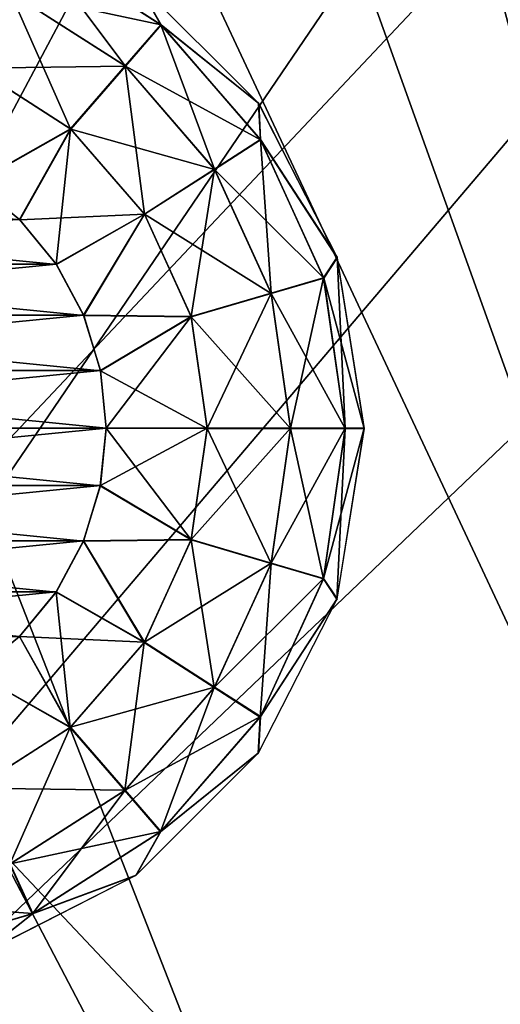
# Model space of a CAD drawing. Header units: millimetres. Extents: x -38 to 38, y -25 to 64.3.
# Tile 13 of 18: x 1.4 to 4.7, y 18.6 to 25.3. Entities that reach past the tile are written whole.
import ezdxf

# ---------------------------------------------------------------- set-up
doc = ezdxf.new("R2010")
doc.units = ezdxf.units.MM
doc.header["$LTSCALE"] = 41.718519
for name, color, linetype in [('3', 7, 'CONTINUOUS'), ('34', 7, 'CONTINUOUS'), ('35', 7, 'CONTINUOUS'), ('36', 7, 'CONTINUOUS'), ('37', 7, 'CONTINUOUS'), ('38', 7, 'CONTINUOUS'), ('39', 7, 'CONTINUOUS'), ('40', 7, 'CONTINUOUS'), ('41', 7, 'CONTINUOUS'), ('42', 7, 'CONTINUOUS'), ('43', 7, 'CONTINUOUS'), ('6', 7, 'CONTINUOUS')]:
    doc.layers.add(name, color=color, linetype=linetype)

msp = doc.modelspace()

# ---------------------------------------------------------------- linework, layer by layer
at = {"layer": '3', "color": 32, "linetype": 'Continuous', "true_color": 0xd1691f}
for points in [[(-8.9443, 30.5, 19), (-8.9443, 11.5, 19), (8.9443, 30.5, 19), (-8.9443, 30.5, 19)], [(-8.9443, 11.5, 19), (8.9443, 11.5, 19), (8.9443, 30.5, 19), (-8.9443, 11.5, 19)]]:
    msp.add_3dface(points, dxfattribs=at)
at = {"layer": '34', "linetype": 'Continuous'}
for points in [[(-1.3301, 28.3507, 20.5), (36.8245, 37.0244, 20.5), (4.461, 13.5502, 20.5), (-1.3301, 28.3507, 20.5)], [(36.8245, 37.0244, 20.5), (37.2846, 37.0205, 20.5), (4.461, 13.5502, 20.5), (36.8245, 37.0244, 20.5)], [(37.2846, 37.0205, 20.5), (37.6943, 36.8108, 20.5), (4.461, 13.5502, 20.5), (37.2846, 37.0205, 20.5)], [(37.6943, 36.8108, 20.5), (37.5934, 35.2123, 20.5), (4.461, 13.5502, 20.5), (37.6943, 36.8108, 20.5)], [(-7.3427, 15.7115, 20.5), (-1.3301, 28.3507, 20.5), (4.461, 13.5502, 20.5), (-7.3427, 15.7115, 20.5)]]:
    msp.add_3dface(points, dxfattribs=at)
at = {"layer": '35', "linetype": 'Continuous'}
for points in [[(-1.3301, 28.3507, 20.8), (4.461, 13.5502, 20.8), (36.8245, 37.0244, 20.8), (-1.3301, 28.3507, 20.8)], [(4.461, 13.5502, 20.8), (37.5934, 35.2123, 20.8), (36.8245, 37.0244, 20.8), (4.461, 13.5502, 20.8)], [(-2.9556, 27.7215, 20.8), (4.461, 13.5502, 20.8), (-1.3301, 28.3507, 20.8), (-2.9556, 27.7215, 20.8)], [(-4.3317, 26.6517, 20.8), (4.461, 13.5502, 20.8), (-2.9556, 27.7215, 20.8), (-4.3317, 26.6517, 20.8)], [(-5.3422, 25.2314, 20.8), (4.461, 13.5502, 20.8), (-4.3317, 26.6517, 20.8), (-5.3422, 25.2314, 20.8)], [(-5.9019, 23.5806, 20.8), (4.461, 13.5502, 20.8), (-5.3422, 25.2314, 20.8), (-5.9019, 23.5806, 20.8)], [(-7.3427, 15.7115, 20.8), (4.461, 13.5502, 20.8), (-5.9019, 23.5806, 20.8), (-7.3427, 15.7115, 20.8)]]:
    msp.add_3dface(points, dxfattribs=at)
at = {"layer": '36', "linetype": 'Continuous'}
for points in [[(7.3016, 15.6673, -20.5), (1.3653, 28.3426, -20.5), (-4.5149, 13.5773, -20.5), (7.3016, 15.6673, -20.5)], [(2.987, 27.7036, -20.5), (1.3653, 28.3426, -20.5), (7.3016, 15.6673, -20.5), (2.987, 27.7036, -20.5)], [(4.3567, 26.6255, -20.5), (2.987, 27.7036, -20.5), (7.3016, 15.6673, -20.5), (4.3567, 26.6255, -20.5)], [(5.3586, 25.1991, -20.5), (4.3567, 26.6255, -20.5), (7.3016, 15.6673, -20.5), (5.3586, 25.1991, -20.5)]]:
    msp.add_3dface(points, dxfattribs=at)
at = {"layer": '37', "linetype": 'Continuous'}
for points in [[(2.987, 27.7036, -20.8), (-4.5149, 13.5773, -20.8), (1.3653, 28.3426, -20.8), (2.987, 27.7036, -20.8)], [(4.3567, 26.6255, -20.8), (-4.5149, 13.5773, -20.8), (2.987, 27.7036, -20.8), (4.3567, 26.6255, -20.8)], [(5.3586, 25.1991, -20.8), (-4.5149, 13.5773, -20.8), (4.3567, 26.6255, -20.8), (5.3586, 25.1991, -20.8)], [(5.9083, 23.545, -20.8), (-4.5149, 13.5773, -20.8), (5.3586, 25.1991, -20.8), (5.9083, 23.545, -20.8)], [(7.3016, 15.6673, -20.8), (-4.5149, 13.5773, -20.8), (5.9083, 23.545, -20.8), (7.3016, 15.6673, -20.8)]]:
    msp.add_3dface(points, dxfattribs=at)
at = {"layer": '38', "linetype": 'Continuous'}
for points in [[(2.1291, 24.9571, 22.6282), (1.5045, 25.7943, 22.0084), (1.3506, 25.4574, 22.6282), (2.1291, 24.9571, 22.6282)], [(2.3716, 25.237, 22.0084), (2.2042, 25.5338, 21.3), (1.5045, 25.7943, 22.0084), (2.3716, 25.237, 22.0084)], [(2.3716, 25.237, 22.0084), (1.5045, 25.7943, 22.0084), (2.1291, 24.9571, 22.6282), (2.3716, 25.237, 22.0084)], [(3.0338, 24.7042, 21.3), (2.2042, 25.5338, 21.3), (2.3716, 25.237, 22.0084), (3.0338, 24.7042, 21.3)], [(1.7592, 24.5302, 23.078), (1.3506, 25.4574, 22.6282), (1.1159, 24.9436, 23.078), (1.7592, 24.5302, 23.078)], [(2.1291, 24.9571, 22.6282), (1.3506, 25.4574, 22.6282), (1.7592, 24.5302, 23.078), (2.1291, 24.9571, 22.6282)], [(2.7351, 24.2577, 22.6282), (2.3716, 25.237, 22.0084), (2.1291, 24.9571, 22.6282), (2.7351, 24.2577, 22.6282)], [(3.0467, 24.458, 22.0084), (3.0338, 24.7042, 21.3), (2.3716, 25.237, 22.0084), (3.0467, 24.458, 22.0084)], [(3.0467, 24.458, 22.0084), (2.3716, 25.237, 22.0084), (2.7351, 24.2577, 22.6282), (3.0467, 24.458, 22.0084)], [(1.7592, 24.5302, 23.078), (1.1159, 24.9436, 23.078), (1.111, 24.163, 23.3), (1.7592, 24.5302, 23.078)], [(2.2599, 23.9523, 23.078), (2.1291, 24.9571, 22.6282), (1.7592, 24.5302, 23.078), (2.2599, 23.9523, 23.078)], [(2.7351, 24.2577, 22.6282), (2.1291, 24.9571, 22.6282), (2.2599, 23.9523, 23.078), (2.7351, 24.2577, 22.6282)], [(3.5665, 23.6588, 21.3), (3.0338, 24.7042, 21.3), (3.0467, 24.458, 22.0084), (3.5665, 23.6588, 21.3)], [(1.4142, 23.9142, 23.3), (1.7592, 24.5302, 23.078), (1.111, 24.163, 23.3), (1.4142, 23.9142, 23.3)], [(1.663, 23.611, 23.3), (1.7592, 24.5302, 23.078), (1.4142, 23.9142, 23.3), (1.663, 23.611, 23.3)], [(2.2599, 23.9523, 23.078), (1.7592, 24.5302, 23.078), (1.663, 23.611, 23.3), (2.2599, 23.9523, 23.078)], [(3.1195, 23.416, 22.6282), (3.0467, 24.458, 22.0084), (2.7351, 24.2577, 22.6282), (3.1195, 23.416, 22.6282)], [(3.4749, 23.5203, 22.0084), (3.5665, 23.6588, 21.3), (3.0467, 24.458, 22.0084), (3.4749, 23.5203, 22.0084)], [(3.4749, 23.5203, 22.0084), (3.0467, 24.458, 22.0084), (3.1195, 23.416, 22.6282), (3.4749, 23.5203, 22.0084)], [(2.5775, 23.2568, 23.078), (2.7351, 24.2577, 22.6282), (2.2599, 23.9523, 23.078), (2.5775, 23.2568, 23.078)], [(3.1195, 23.416, 22.6282), (2.7351, 24.2577, 22.6282), (2.5775, 23.2568, 23.078), (3.1195, 23.416, 22.6282)], [(1.8478, 23.2652, 23.3), (2.2599, 23.9523, 23.078), (1.663, 23.611, 23.3), (1.8478, 23.2652, 23.3)], [(2.5775, 23.2568, 23.078), (2.2599, 23.9523, 23.078), (1.8478, 23.2652, 23.3), (2.5775, 23.2568, 23.078)], [(3.6216, 22.5, 22.0084), (3.5665, 23.6588, 21.3), (3.4749, 23.5203, 22.0084), (3.6216, 22.5, 22.0084)], [(3.75, 22.5, 21.3), (3.5665, 23.6588, 21.3), (3.6216, 22.5, 22.0084), (3.75, 22.5, 21.3)], [(3.2512, 22.5, 22.6282), (3.4749, 23.5203, 22.0084), (3.1195, 23.416, 22.6282), (3.2512, 22.5, 22.6282)], [(3.6216, 22.5, 22.0084), (3.4749, 23.5203, 22.0084), (3.2512, 22.5, 22.6282), (3.6216, 22.5, 22.0084)], [(2.6863, 22.5, 23.078), (3.1195, 23.416, 22.6282), (2.5775, 23.2568, 23.078), (2.6863, 22.5, 23.078)], [(3.2512, 22.5, 22.6282), (3.1195, 23.416, 22.6282), (2.6863, 22.5, 23.078), (3.2512, 22.5, 22.6282)], [(1.9616, 22.89, 23.3), (2.5775, 23.2568, 23.078), (1.8478, 23.2652, 23.3), (1.9616, 22.89, 23.3)], [(2, 22.5, 23.3), (2.5775, 23.2568, 23.078), (1.9616, 22.89, 23.3), (2, 22.5, 23.3)], [(2.6863, 22.5, 23.078), (2.5775, 23.2568, 23.078), (2, 22.5, 23.3), (2.6863, 22.5, 23.078)]]:
    msp.add_3dface(points, dxfattribs=at)
at = {"layer": '39', "linetype": 'Continuous'}
for points in [[(1.663, 23.611, 23.3), (1.4142, 23.9142, 23.3), (-1.663, 23.611, 23.3), (1.663, 23.611, 23.3)], [(1.663, 23.611, 23.3), (-1.663, 23.611, 23.3), (-1.8478, 23.2652, 23.3), (1.663, 23.611, 23.3)], [(1.8478, 23.2652, 23.3), (1.663, 23.611, 23.3), (-1.8478, 23.2652, 23.3), (1.8478, 23.2652, 23.3)], [(1.9616, 22.89, 23.3), (1.8478, 23.2652, 23.3), (-1.9616, 22.89, 23.3), (1.9616, 22.89, 23.3)], [(1.8478, 23.2652, 23.3), (-1.8478, 23.2652, 23.3), (-1.9616, 22.89, 23.3), (1.8478, 23.2652, 23.3)], [(-2, 22.5, 23.3), (2, 22.5, 23.3), (1.9616, 22.89, 23.3), (-2, 22.5, 23.3)], [(-2, 22.5, 23.3), (1.9616, 22.89, 23.3), (-1.9616, 22.89, 23.3), (-2, 22.5, 23.3)], [(2, 22.5, 23.3), (-2, 22.5, 23.3), (-1.9616, 22.11, 23.3), (2, 22.5, 23.3)], [(1.9616, 22.11, 23.3), (2, 22.5, 23.3), (-1.9616, 22.11, 23.3), (1.9616, 22.11, 23.3)], [(-1.8478, 21.7348, 23.3), (1.9616, 22.11, 23.3), (-1.9616, 22.11, 23.3), (-1.8478, 21.7348, 23.3)], [(1.8478, 21.7348, 23.3), (1.9616, 22.11, 23.3), (-1.8478, 21.7348, 23.3), (1.8478, 21.7348, 23.3)], [(-1.663, 21.389, 23.3), (1.8478, 21.7348, 23.3), (-1.8478, 21.7348, 23.3), (-1.663, 21.389, 23.3)], [(1.663, 21.389, 23.3), (1.8478, 21.7348, 23.3), (-1.663, 21.389, 23.3), (1.663, 21.389, 23.3)], [(-1.4142, 21.0858, 23.3), (1.663, 21.389, 23.3), (-1.663, 21.389, 23.3), (-1.4142, 21.0858, 23.3)], [(1.4142, 21.0858, 23.3), (1.663, 21.389, 23.3), (-1.4142, 21.0858, 23.3), (1.4142, 21.0858, 23.3)]]:
    msp.add_3dface(points, dxfattribs=at)
at = {"layer": '40', "linetype": 'Continuous'}
for points in [[(2.6863, 22.5, 23.078), (1.9616, 22.11, 23.3), (2.5775, 21.7432, 23.078), (2.6863, 22.5, 23.078)], [(2.6863, 22.5, 23.078), (2, 22.5, 23.3), (1.9616, 22.11, 23.3), (2.6863, 22.5, 23.078)], [(3.1195, 21.584, 22.6282), (3.2512, 22.5, 22.6282), (2.5775, 21.7432, 23.078), (3.1195, 21.584, 22.6282)], [(3.2512, 22.5, 22.6282), (2.6863, 22.5, 23.078), (2.5775, 21.7432, 23.078), (3.2512, 22.5, 22.6282)], [(3.4749, 21.4797, 22.0084), (3.6216, 22.5, 22.0084), (3.1195, 21.584, 22.6282), (3.4749, 21.4797, 22.0084)], [(3.6216, 22.5, 22.0084), (3.2512, 22.5, 22.6282), (3.1195, 21.584, 22.6282), (3.6216, 22.5, 22.0084)], [(3.75, 22.5, 21.3), (3.4749, 21.4797, 22.0084), (3.5665, 21.3412, 21.3), (3.75, 22.5, 21.3)], [(3.75, 22.5, 21.3), (3.6216, 22.5, 22.0084), (3.4749, 21.4797, 22.0084), (3.75, 22.5, 21.3)], [(1.9616, 22.11, 23.3), (1.8478, 21.7348, 23.3), (2.5775, 21.7432, 23.078), (1.9616, 22.11, 23.3)], [(1.8478, 21.7348, 23.3), (1.663, 21.389, 23.3), (2.2599, 21.0477, 23.078), (1.8478, 21.7348, 23.3)], [(1.8478, 21.7348, 23.3), (2.2599, 21.0477, 23.078), (2.5775, 21.7432, 23.078), (1.8478, 21.7348, 23.3)], [(2.2599, 21.0477, 23.078), (3.1195, 21.584, 22.6282), (2.5775, 21.7432, 23.078), (2.2599, 21.0477, 23.078)], [(2.7351, 20.7423, 22.6282), (3.1195, 21.584, 22.6282), (2.2599, 21.0477, 23.078), (2.7351, 20.7423, 22.6282)], [(2.7351, 20.7423, 22.6282), (3.4749, 21.4797, 22.0084), (3.1195, 21.584, 22.6282), (2.7351, 20.7423, 22.6282)], [(3.0467, 20.542, 22.0084), (3.4749, 21.4797, 22.0084), (2.7351, 20.7423, 22.6282), (3.0467, 20.542, 22.0084)], [(3.4749, 21.4797, 22.0084), (3.0467, 20.542, 22.0084), (3.5665, 21.3412, 21.3), (3.4749, 21.4797, 22.0084)], [(1.663, 21.389, 23.3), (1.4142, 21.0858, 23.3), (2.2599, 21.0477, 23.078), (1.663, 21.389, 23.3)], [(3.5665, 21.3412, 21.3), (3.0467, 20.542, 22.0084), (3.0338, 20.2958, 21.3), (3.5665, 21.3412, 21.3)], [(1.4142, 21.0858, 23.3), (1.111, 20.837, 23.3), (1.7592, 20.4698, 23.078), (1.4142, 21.0858, 23.3)], [(1.4142, 21.0858, 23.3), (1.7592, 20.4698, 23.078), (2.2599, 21.0477, 23.078), (1.4142, 21.0858, 23.3)], [(1.7592, 20.4698, 23.078), (2.7351, 20.7423, 22.6282), (2.2599, 21.0477, 23.078), (1.7592, 20.4698, 23.078)], [(1.111, 20.837, 23.3), (1.1159, 20.0564, 23.078), (1.7592, 20.4698, 23.078), (1.111, 20.837, 23.3)], [(2.1291, 20.0429, 22.6282), (2.7351, 20.7423, 22.6282), (1.7592, 20.4698, 23.078), (2.1291, 20.0429, 22.6282)], [(2.1291, 20.0429, 22.6282), (3.0467, 20.542, 22.0084), (2.7351, 20.7423, 22.6282), (2.1291, 20.0429, 22.6282)], [(2.3716, 19.763, 22.0084), (3.0467, 20.542, 22.0084), (2.1291, 20.0429, 22.6282), (2.3716, 19.763, 22.0084)], [(3.0467, 20.542, 22.0084), (2.3716, 19.763, 22.0084), (3.0338, 20.2958, 21.3), (3.0467, 20.542, 22.0084)], [(1.1159, 20.0564, 23.078), (2.1291, 20.0429, 22.6282), (1.7592, 20.4698, 23.078), (1.1159, 20.0564, 23.078)], [(3.0338, 20.2958, 21.3), (2.3716, 19.763, 22.0084), (2.2042, 19.4662, 21.3), (3.0338, 20.2958, 21.3)], [(1.3506, 19.5426, 22.6282), (2.1291, 20.0429, 22.6282), (1.1159, 20.0564, 23.078), (1.3506, 19.5426, 22.6282)], [(1.3506, 19.5426, 22.6282), (2.3716, 19.763, 22.0084), (2.1291, 20.0429, 22.6282), (1.3506, 19.5426, 22.6282)], [(1.5045, 19.2057, 22.0084), (2.3716, 19.763, 22.0084), (1.3506, 19.5426, 22.6282), (1.5045, 19.2057, 22.0084)], [(2.3716, 19.763, 22.0084), (1.5045, 19.2057, 22.0084), (2.2042, 19.4662, 21.3), (2.3716, 19.763, 22.0084)], [(0.4627, 19.2819, 22.6282), (1.5045, 19.2057, 22.0084), (1.3506, 19.5426, 22.6282), (0.4627, 19.2819, 22.6282)], [(2.2042, 19.4662, 21.3), (1.5045, 19.2057, 22.0084), (1.1588, 18.9335, 21.3), (2.2042, 19.4662, 21.3)], [(0.5154, 18.9153, 22.0084), (1.5045, 19.2057, 22.0084), (0.4627, 19.2819, 22.6282), (0.5154, 18.9153, 22.0084)], [(1.5045, 19.2057, 22.0084), (0.5154, 18.9153, 22.0084), (1.1588, 18.9335, 21.3), (1.5045, 19.2057, 22.0084)]]:
    msp.add_3dface(points, dxfattribs=at)
at = {"layer": '41', "linetype": 'Continuous'}
for points in [[(2, 22.4983, -23), (2.5769, 21.7409, -22.778), (1.9613, 22.1083, -23), (2, 22.4983, -23)], [(2.6863, 22.4977, -22.778), (2.5769, 21.7409, -22.778), (2, 22.4983, -23), (2.6863, 22.4977, -22.778)], [(2.6863, 22.4977, -22.778), (3.1187, 21.5813, -22.3282), (2.5769, 21.7409, -22.778), (2.6863, 22.4977, -22.778)], [(3.2512, 22.4972, -22.3282), (3.1187, 21.5813, -22.3282), (2.6863, 22.4977, -22.778), (3.2512, 22.4972, -22.3282)], [(3.2512, 22.4972, -22.3282), (3.474, 21.4767, -21.7084), (3.1187, 21.5813, -22.3282), (3.2512, 22.4972, -22.3282)], [(3.6216, 22.4969, -21.7084), (3.474, 21.4767, -21.7084), (3.2512, 22.4972, -22.3282), (3.6216, 22.4969, -21.7084)], [(3.6216, 22.4969, -21.7084), (3.5655, 21.3381, -21), (3.474, 21.4767, -21.7084), (3.6216, 22.4969, -21.7084)], [(3.75, 22.4968, -21), (3.5655, 21.3381, -21), (3.6216, 22.4969, -21.7084), (3.75, 22.4968, -21)], [(1.9613, 22.1083, -23), (2.5769, 21.7409, -22.778), (1.8471, 21.7332, -23), (1.9613, 22.1083, -23)], [(1.8471, 21.7332, -23), (2.2586, 21.0457, -22.778), (1.662, 21.3875, -23), (1.8471, 21.7332, -23)], [(2.5769, 21.7409, -22.778), (2.2586, 21.0457, -22.778), (1.8471, 21.7332, -23), (2.5769, 21.7409, -22.778)], [(2.5769, 21.7409, -22.778), (2.7336, 20.7399, -22.3282), (2.2586, 21.0457, -22.778), (2.5769, 21.7409, -22.778)], [(3.1187, 21.5813, -22.3282), (2.7336, 20.7399, -22.3282), (2.5769, 21.7409, -22.778), (3.1187, 21.5813, -22.3282)], [(3.1187, 21.5813, -22.3282), (3.045, 20.5394, -21.7084), (2.7336, 20.7399, -22.3282), (3.1187, 21.5813, -22.3282)], [(3.474, 21.4767, -21.7084), (3.045, 20.5394, -21.7084), (3.1187, 21.5813, -22.3282), (3.474, 21.4767, -21.7084)], [(3.474, 21.4767, -21.7084), (3.5655, 21.3381, -21), (3.045, 20.5394, -21.7084), (3.474, 21.4767, -21.7084)], [(1.662, 21.3875, -23), (1.7574, 20.4683, -22.778), (1.413, 21.0846, -23), (1.662, 21.3875, -23)], [(2.2586, 21.0457, -22.778), (1.7574, 20.4683, -22.778), (1.662, 21.3875, -23), (2.2586, 21.0457, -22.778)], [(3.5655, 21.3381, -21), (3.0319, 20.2932, -21), (3.045, 20.5394, -21.7084), (3.5655, 21.3381, -21)], [(1.413, 21.0846, -23), (1.7574, 20.4683, -22.778), (1.1096, 20.8361, -23), (1.413, 21.0846, -23)], [(2.2586, 21.0457, -22.778), (2.127, 20.0411, -22.3282), (1.7574, 20.4683, -22.778), (2.2586, 21.0457, -22.778)], [(2.7336, 20.7399, -22.3282), (2.127, 20.0411, -22.3282), (2.2586, 21.0457, -22.778), (2.7336, 20.7399, -22.3282)], [(1.7574, 20.4683, -22.778), (1.1138, 20.0555, -22.778), (1.1096, 20.8361, -23), (1.7574, 20.4683, -22.778)], [(2.7336, 20.7399, -22.3282), (2.3693, 19.761, -21.7084), (2.127, 20.0411, -22.3282), (2.7336, 20.7399, -22.3282)], [(3.045, 20.5394, -21.7084), (2.3693, 19.761, -21.7084), (2.7336, 20.7399, -22.3282), (3.045, 20.5394, -21.7084)], [(3.045, 20.5394, -21.7084), (3.0319, 20.2932, -21), (2.3693, 19.761, -21.7084), (3.045, 20.5394, -21.7084)], [(1.7574, 20.4683, -22.778), (1.3481, 19.5414, -22.3282), (1.1138, 20.0555, -22.778), (1.7574, 20.4683, -22.778)], [(2.127, 20.0411, -22.3282), (1.3481, 19.5414, -22.3282), (1.7574, 20.4683, -22.778), (2.127, 20.0411, -22.3282)], [(3.0319, 20.2932, -21), (2.2016, 19.4643, -21), (2.3693, 19.761, -21.7084), (3.0319, 20.2932, -21)], [(2.127, 20.0411, -22.3282), (1.5016, 19.2044, -21.7084), (1.3481, 19.5414, -22.3282), (2.127, 20.0411, -22.3282)], [(2.3693, 19.761, -21.7084), (1.5016, 19.2044, -21.7084), (2.127, 20.0411, -22.3282), (2.3693, 19.761, -21.7084)], [(2.3693, 19.761, -21.7084), (2.2016, 19.4643, -21), (1.5016, 19.2044, -21.7084), (2.3693, 19.761, -21.7084)], [(1.5016, 19.2044, -21.7084), (0.5123, 18.9148, -21.7084), (1.3481, 19.5414, -22.3282), (1.5016, 19.2044, -21.7084)], [(2.2016, 19.4643, -21), (1.1557, 18.9325, -21), (1.5016, 19.2044, -21.7084), (2.2016, 19.4643, -21)], [(1.5016, 19.2044, -21.7084), (1.1557, 18.9325, -21), (0.5123, 18.9148, -21.7084), (1.5016, 19.2044, -21.7084)]]:
    msp.add_3dface(points, dxfattribs=at)
at = {"layer": '42', "linetype": 'Continuous'}
for points in [[(-1.1096, 24.1639, -23), (1.4154, 23.913, -23), (-1.413, 23.9154, -23), (-1.1096, 24.1639, -23)], [(1.1125, 24.162, -23), (1.4154, 23.913, -23), (-1.1096, 24.1639, -23), (1.1125, 24.162, -23)], [(-1.413, 23.9154, -23), (1.6639, 23.6096, -23), (-1.662, 23.6125, -23), (-1.413, 23.9154, -23)], [(1.4154, 23.913, -23), (1.6639, 23.6096, -23), (-1.413, 23.9154, -23), (1.4154, 23.913, -23)], [(-1.662, 23.6125, -23), (1.8485, 23.2636, -23), (-1.8471, 23.2668, -23), (-1.662, 23.6125, -23)], [(1.6639, 23.6096, -23), (1.8485, 23.2636, -23), (-1.662, 23.6125, -23), (1.6639, 23.6096, -23)], [(-1.8471, 23.2668, -23), (1.9619, 22.8883, -23), (-1.9613, 22.8917, -23), (-1.8471, 23.2668, -23)], [(1.8485, 23.2636, -23), (1.9619, 22.8883, -23), (-1.8471, 23.2668, -23), (1.8485, 23.2636, -23)], [(2, 22.4983, -23), (-2, 22.5017, -23), (-1.9613, 22.8917, -23), (2, 22.4983, -23)], [(1.9619, 22.8883, -23), (2, 22.4983, -23), (-1.9613, 22.8917, -23), (1.9619, 22.8883, -23)], [(-2, 22.5017, -23), (2, 22.4983, -23), (1.9613, 22.1083, -23), (-2, 22.5017, -23)], [(-2, 22.5017, -23), (1.9613, 22.1083, -23), (-1.9619, 22.1117, -23), (-2, 22.5017, -23)], [(1.9613, 22.1083, -23), (1.8471, 21.7332, -23), (-1.9619, 22.1117, -23), (1.9613, 22.1083, -23)], [(1.8471, 21.7332, -23), (-1.8485, 21.7364, -23), (-1.9619, 22.1117, -23), (1.8471, 21.7332, -23)], [(1.662, 21.3875, -23), (-1.6639, 21.3904, -23), (-1.8485, 21.7364, -23), (1.662, 21.3875, -23)], [(1.8471, 21.7332, -23), (1.662, 21.3875, -23), (-1.8485, 21.7364, -23), (1.8471, 21.7332, -23)], [(1.662, 21.3875, -23), (1.413, 21.0846, -23), (-1.6639, 21.3904, -23), (1.662, 21.3875, -23)]]:
    msp.add_3dface(points, dxfattribs=at)
at = {"layer": '43', "linetype": 'Continuous'}
for points in [[(1.5073, 25.793, -21.7084), (2.374, 25.235, -21.7084), (1.3532, 25.4562, -22.3282), (1.5073, 25.793, -21.7084)], [(2.374, 25.235, -21.7084), (1.5073, 25.793, -21.7084), (2.2068, 25.5319, -21), (2.374, 25.235, -21.7084)], [(3.0357, 24.7016, -21), (2.374, 25.235, -21.7084), (2.2068, 25.5319, -21), (3.0357, 24.7016, -21)], [(1.3532, 25.4562, -22.3282), (2.1312, 24.9553, -22.3282), (1.1181, 24.9426, -22.778), (1.3532, 25.4562, -22.3282)], [(1.3532, 25.4562, -22.3282), (2.374, 25.235, -21.7084), (2.1312, 24.9553, -22.3282), (1.3532, 25.4562, -22.3282)], [(2.374, 25.235, -21.7084), (3.0483, 24.4553, -21.7084), (2.1312, 24.9553, -22.3282), (2.374, 25.235, -21.7084)], [(3.0483, 24.4553, -21.7084), (2.374, 25.235, -21.7084), (3.0357, 24.7016, -21), (3.0483, 24.4553, -21.7084)], [(1.1125, 24.162, -23), (1.1181, 24.9426, -22.778), (1.7609, 24.5287, -22.778), (1.1125, 24.162, -23)], [(1.1181, 24.9426, -22.778), (2.1312, 24.9553, -22.3282), (1.7609, 24.5287, -22.778), (1.1181, 24.9426, -22.778)], [(2.1312, 24.9553, -22.3282), (2.7366, 24.2554, -22.3282), (1.7609, 24.5287, -22.778), (2.1312, 24.9553, -22.3282)], [(2.1312, 24.9553, -22.3282), (3.0483, 24.4553, -21.7084), (2.7366, 24.2554, -22.3282), (2.1312, 24.9553, -22.3282)], [(3.5675, 23.6557, -21), (3.0483, 24.4553, -21.7084), (3.0357, 24.7016, -21), (3.5675, 23.6557, -21)], [(1.4154, 23.913, -23), (1.1125, 24.162, -23), (1.7609, 24.5287, -22.778), (1.4154, 23.913, -23)], [(1.4154, 23.913, -23), (1.7609, 24.5287, -22.778), (2.2611, 23.9504, -22.778), (1.4154, 23.913, -23)], [(1.7609, 24.5287, -22.778), (2.7366, 24.2554, -22.3282), (2.2611, 23.9504, -22.778), (1.7609, 24.5287, -22.778)], [(3.0483, 24.4553, -21.7084), (3.4758, 23.5173, -21.7084), (2.7366, 24.2554, -22.3282), (3.0483, 24.4553, -21.7084)], [(3.4758, 23.5173, -21.7084), (3.0483, 24.4553, -21.7084), (3.5675, 23.6557, -21), (3.4758, 23.5173, -21.7084)], [(2.7366, 24.2554, -22.3282), (3.1203, 23.4133, -22.3282), (2.2611, 23.9504, -22.778), (2.7366, 24.2554, -22.3282)], [(2.7366, 24.2554, -22.3282), (3.4758, 23.5173, -21.7084), (3.1203, 23.4133, -22.3282), (2.7366, 24.2554, -22.3282)], [(1.6639, 23.6096, -23), (1.4154, 23.913, -23), (2.2611, 23.9504, -22.778), (1.6639, 23.6096, -23)], [(1.8485, 23.2636, -23), (1.6639, 23.6096, -23), (2.2611, 23.9504, -22.778), (1.8485, 23.2636, -23)], [(1.8485, 23.2636, -23), (2.2611, 23.9504, -22.778), (2.5782, 23.2546, -22.778), (1.8485, 23.2636, -23)], [(2.2611, 23.9504, -22.778), (3.1203, 23.4133, -22.3282), (2.5782, 23.2546, -22.778), (2.2611, 23.9504, -22.778)], [(3.75, 22.4968, -21), (3.4758, 23.5173, -21.7084), (3.5675, 23.6557, -21), (3.75, 22.4968, -21)], [(3.4758, 23.5173, -21.7084), (3.6216, 22.4969, -21.7084), (3.1203, 23.4133, -22.3282), (3.4758, 23.5173, -21.7084)], [(3.75, 22.4968, -21), (3.6216, 22.4969, -21.7084), (3.4758, 23.5173, -21.7084), (3.75, 22.4968, -21)], [(3.1203, 23.4133, -22.3282), (3.2512, 22.4972, -22.3282), (2.5782, 23.2546, -22.778), (3.1203, 23.4133, -22.3282)], [(3.6216, 22.4969, -21.7084), (3.2512, 22.4972, -22.3282), (3.1203, 23.4133, -22.3282), (3.6216, 22.4969, -21.7084)], [(1.9619, 22.8883, -23), (1.8485, 23.2636, -23), (2.5782, 23.2546, -22.778), (1.9619, 22.8883, -23)], [(2.6863, 22.4977, -22.778), (1.9619, 22.8883, -23), (2.5782, 23.2546, -22.778), (2.6863, 22.4977, -22.778)], [(3.2512, 22.4972, -22.3282), (2.6863, 22.4977, -22.778), (2.5782, 23.2546, -22.778), (3.2512, 22.4972, -22.3282)], [(2.6863, 22.4977, -22.778), (2, 22.4983, -23), (1.9619, 22.8883, -23), (2.6863, 22.4977, -22.778)]]:
    msp.add_3dface(points, dxfattribs=at)
at = {"layer": '6', "color": 32, "linetype": 'Continuous', "true_color": 0xd1691f}
for points in [[(-8.9443, 30.5, -19), (8.9443, 30.5, -19), (8.9443, 11.5, -19), (-8.9443, 30.5, -19)], [(-8.9443, 11.5, -19), (-8.9443, 30.5, -19), (8.9443, 11.5, -19), (-8.9443, 11.5, -19)]]:
    msp.add_3dface(points, dxfattribs=at)

doc.saveas('drawing.dxf')
